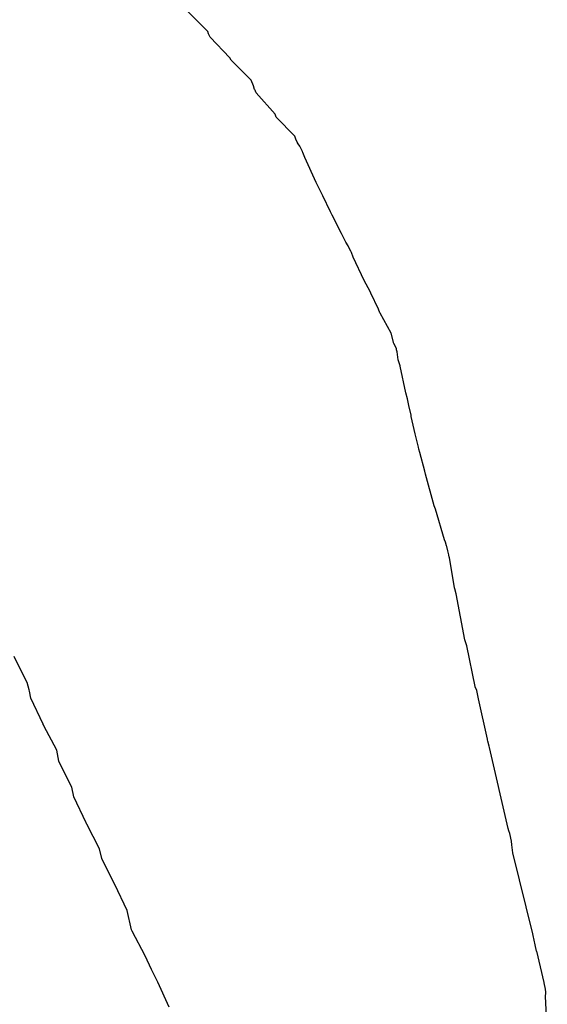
# Model space of a CAD drawing. Extents: x 158343 to 162498, y 431347 to 434500.
# Tile 232 of 248: x 159672 to 159683, y 434103 to 434124. Entities that reach past the tile are written whole.
import ezdxf

# ---------------------------------------------------------------- set-up
doc = ezdxf.new("R2010")
doc.units = 0
doc.header["$LTSCALE"] = 10
doc.header["$MEASUREMENT"] = 0
doc.layers.add('000_arcering', color=8, linetype='CONTINUOUS')
doc.layers.add('def. con-hoogtelijn (index)', color=8, linetype='CONTINUOUS')

# ---------------------------------------------------------------- blocks, each defined once
blk = doc.blocks.new('bestaande hoogtelijnen')
at = {"layer": 'def. con-hoogtelijn (index)'}
for p, q in [((8.22, 56.895), (7.801, 57.312)), ((8.22, 56.895), (7.801, 57.312)), ((8.22, 56.895), (7.801, 57.312)), ((8.238, 56.85), (8.22, 56.895)), ((8.238, 56.85), (8.22, 56.895)), ((8.238, 56.85), (8.22, 56.895)), ((8.269, 56.778), (8.238, 56.85)), ((8.269, 56.778), (8.238, 56.85)), ((8.269, 56.778), (8.238, 56.85)), ((8.677, 56.354), (8.269, 56.778)), ((8.677, 56.354), (8.269, 56.778)), ((8.677, 56.354), (8.269, 56.778)), ((8.701, 56.306), (8.677, 56.354)), ((8.701, 56.306), (8.677, 56.354)), ((8.701, 56.306), (8.677, 56.354)), ((9.116, 55.899), (8.701, 56.306)), ((9.116, 55.899), (8.701, 56.306)), ((9.116, 55.899), (8.701, 56.306)), ((9.164, 55.783), (9.116, 55.899)), ((9.164, 55.783), (9.116, 55.899)), ((9.164, 55.783), (9.116, 55.899)), ((9.184, 55.705), (9.164, 55.783)), ((9.184, 55.705), (9.164, 55.783)), ((9.184, 55.705), (9.164, 55.783)), ((9.189, 55.7), (9.184, 55.705)), ((9.189, 55.7), (9.184, 55.705)), ((9.189, 55.7), (9.184, 55.705)), ((9.195, 55.694), (9.189, 55.7)), ((9.195, 55.694), (9.189, 55.7)), ((9.195, 55.694), (9.189, 55.7)), ((9.201, 55.674), (9.195, 55.694)), ((9.201, 55.674), (9.195, 55.694)), ((9.201, 55.674), (9.195, 55.694)), ((9.215, 55.634), (9.201, 55.674)), ((9.215, 55.634), (9.201, 55.674)), ((9.215, 55.634), (9.201, 55.674)), ((9.604, 55.201), (9.215, 55.634)), ((9.604, 55.201), (9.215, 55.634)), ((9.604, 55.201), (9.215, 55.634)), ((9.624, 55.135), (9.604, 55.201)), ((9.624, 55.135), (9.604, 55.201)), ((9.624, 55.135), (9.604, 55.201)), ((10.011, 54.746), (9.624, 55.135)), ((10.011, 54.746), (9.624, 55.135)), ((10.011, 54.746), (9.624, 55.135)), ((10.034, 54.685), (10.011, 54.746)), ((10.034, 54.685), (10.011, 54.746)), ((10.034, 54.685), (10.011, 54.746)), ((10.058, 54.626), (10.034, 54.685)), ((10.058, 54.626), (10.034, 54.685)), ((10.058, 54.626), (10.034, 54.685)), ((10.082, 54.592), (10.058, 54.626)), ((10.082, 54.592), (10.058, 54.626)), ((10.082, 54.592), (10.058, 54.626)), ((10.116, 54.538), (10.082, 54.592)), ((10.116, 54.538), (10.082, 54.592)), ((10.116, 54.538), (10.082, 54.592)), ((10.16, 54.444), (10.116, 54.538)), ((10.16, 54.444), (10.116, 54.538)), ((10.16, 54.444), (10.116, 54.538)), ((10.167, 54.43), (10.16, 54.444)), ((10.167, 54.43), (10.16, 54.444)), ((10.167, 54.43), (10.16, 54.444)), ((10.169, 54.425), (10.167, 54.43)), ((10.169, 54.425), (10.167, 54.43)), ((10.169, 54.425), (10.167, 54.43)), ((10.175, 54.413), (10.169, 54.425)), ((10.175, 54.413), (10.169, 54.425)), ((10.175, 54.413), (10.169, 54.425)), ((10.217, 54.306), (10.175, 54.413)), ((10.217, 54.306), (10.175, 54.413)), ((10.217, 54.306), (10.175, 54.413)), ((10.449, 53.793), (10.217, 54.306)), ((10.449, 53.793), (10.217, 54.306)), ((10.449, 53.793), (10.217, 54.306)), ((10.567, 53.561), (10.449, 53.793)), ((10.567, 53.561), (10.449, 53.793)), ((10.567, 53.561), (10.449, 53.793)), ((10.587, 53.519), (10.567, 53.561)), ((10.587, 53.519), (10.567, 53.561)), ((10.587, 53.519), (10.567, 53.561)), ((10.742, 53.191), (10.587, 53.519)), ((10.742, 53.191), (10.587, 53.519)), ((10.742, 53.191), (10.587, 53.519)), ((10.776, 53.12), (10.742, 53.191)), ((10.776, 53.12), (10.742, 53.191)), ((10.776, 53.12), (10.742, 53.191)), ((10.97, 52.749), (10.776, 53.12)), ((10.97, 52.749), (10.776, 53.12)), ((10.97, 52.749), (10.776, 53.12)), ((11.06, 52.571), (10.97, 52.749)), ((11.06, 52.571), (10.97, 52.749)), ((11.06, 52.571), (10.97, 52.749)), ((11.104, 52.49), (11.06, 52.571)), ((11.104, 52.49), (11.06, 52.571)), ((11.104, 52.49), (11.06, 52.571)), ((11.136, 52.432), (11.104, 52.49)), ((11.136, 52.432), (11.104, 52.49)), ((11.136, 52.432), (11.104, 52.49)), ((11.162, 52.381), (11.136, 52.432)), ((11.162, 52.381), (11.136, 52.432)), ((11.162, 52.381), (11.136, 52.432)), ((11.175, 52.354), (11.162, 52.381)), ((11.175, 52.354), (11.162, 52.381)), ((11.175, 52.354), (11.162, 52.381)), ((11.208, 52.26), (11.175, 52.354)), ((11.208, 52.26), (11.175, 52.354)), ((11.208, 52.26), (11.175, 52.354)), ((11.437, 51.781), (11.208, 52.26)), ((11.437, 51.781), (11.208, 52.26)), ((11.437, 51.781), (11.208, 52.26)), ((11.558, 51.552), (11.437, 51.781)), ((11.558, 51.552), (11.437, 51.781)), ((11.558, 51.552), (11.437, 51.781)), ((11.572, 51.519), (11.558, 51.552)), ((11.572, 51.519), (11.558, 51.552)), ((11.572, 51.519), (11.558, 51.552)), ((11.731, 51.194), (11.572, 51.519)), ((11.731, 51.194), (11.572, 51.519)), ((11.731, 51.194), (11.572, 51.519)), ((11.761, 51.117), (11.731, 51.194)), ((11.761, 51.117), (11.731, 51.194)), ((11.761, 51.117), (11.731, 51.194)), ((11.764, 51.108), (11.761, 51.117)), ((11.764, 51.108), (11.761, 51.117)), ((11.764, 51.108), (11.761, 51.117)), ((11.989, 50.698), (11.764, 51.108)), ((11.989, 50.698), (11.764, 51.108)), ((11.989, 50.698), (11.764, 51.108)), ((12.045, 50.482), (11.989, 50.698)), ((12.045, 50.482), (11.989, 50.698)), ((12.045, 50.482), (11.989, 50.698)), ((12.098, 50.383), (12.045, 50.482)), ((12.098, 50.383), (12.045, 50.482)), ((12.098, 50.383), (12.045, 50.482)), ((12.103, 50.352), (12.098, 50.383)), ((12.103, 50.352), (12.098, 50.383)), ((12.103, 50.352), (12.098, 50.383)), ((12.114, 50.317), (12.103, 50.352)), ((12.114, 50.317), (12.103, 50.352)), ((12.114, 50.317), (12.103, 50.352)), ((12.138, 50.151), (12.114, 50.317)), ((12.138, 50.151), (12.114, 50.317)), ((12.138, 50.151), (12.114, 50.317)), ((12.173, 50.026), (12.138, 50.151)), ((12.173, 50.026), (12.138, 50.151)), ((12.173, 50.026), (12.138, 50.151)), ((12.174, 50.025), (12.173, 50.026)), ((12.174, 50.025), (12.173, 50.026)), ((12.174, 50.025), (12.173, 50.026)), ((12.174, 50.024), (12.174, 50.025)), ((12.174, 50.024), (12.174, 50.025)), ((12.174, 50.024), (12.174, 50.025)), ((12.175, 50.02), (12.174, 50.024)), ((12.175, 50.02), (12.174, 50.024)), ((12.175, 50.02), (12.174, 50.024)), ((12.296, 49.469), (12.175, 50.02)), ((12.296, 49.469), (12.175, 50.02)), ((12.296, 49.469), (12.175, 50.02)), ((12.328, 49.347), (12.296, 49.469)), ((12.328, 49.347), (12.296, 49.469)), ((12.328, 49.347), (12.296, 49.469)), ((12.352, 49.209), (12.328, 49.347)), ((12.352, 49.209), (12.328, 49.347)), ((12.352, 49.209), (12.328, 49.347)), ((12.399, 49.009), (12.352, 49.209)), ((12.399, 49.009), (12.352, 49.209)), ((12.399, 49.009), (12.352, 49.209)), ((12.404, 48.985), (12.399, 49.009)), ((12.404, 48.985), (12.399, 49.009)), ((12.404, 48.985), (12.399, 49.009)), ((12.483, 48.631), (12.404, 48.985)), ((12.483, 48.631), (12.404, 48.985)), ((12.483, 48.631), (12.404, 48.985)), ((12.552, 48.352), (12.483, 48.631)), ((12.552, 48.352), (12.483, 48.631)), ((12.552, 48.352), (12.483, 48.631)), ((12.563, 48.312), (12.552, 48.352)), ((12.563, 48.312), (12.552, 48.352)), ((12.563, 48.312), (12.552, 48.352)), ((12.581, 48.243), (12.563, 48.312)), ((12.581, 48.243), (12.563, 48.312)), ((12.581, 48.243), (12.563, 48.312)), ((12.682, 47.859), (12.581, 48.243)), ((12.682, 47.859), (12.581, 48.243)), ((12.682, 47.859), (12.581, 48.243)), ((12.699, 47.801), (12.682, 47.859)), ((12.699, 47.801), (12.682, 47.859)), ((12.699, 47.801), (12.682, 47.859)), ((12.878, 47.148), (12.699, 47.801)), ((12.878, 47.148), (12.699, 47.801)), ((12.878, 47.148), (12.699, 47.801)), ((12.902, 47.079), (12.878, 47.148)), ((12.902, 47.079), (12.878, 47.148)), ((12.902, 47.079), (12.878, 47.148)), ((13.086, 46.45), (12.902, 47.079)), ((13.086, 46.45), (12.902, 47.079)), ((13.086, 46.45), (12.902, 47.079)), ((13.106, 46.401), (13.086, 46.45)), ((13.106, 46.401), (13.086, 46.45)), ((13.106, 46.401), (13.086, 46.45)), ((13.131, 46.328), (13.106, 46.401)), ((13.131, 46.328), (13.106, 46.401)), ((13.131, 46.328), (13.106, 46.401)), ((13.134, 46.312), (13.131, 46.328)), ((13.134, 46.312), (13.131, 46.328)), ((13.134, 46.312), (13.131, 46.328)), ((13.158, 46.224), (13.134, 46.312)), ((13.158, 46.224), (13.134, 46.312)), ((13.158, 46.224), (13.134, 46.312)), ((13.175, 46.141), (13.158, 46.224)), ((13.175, 46.141), (13.158, 46.224)), ((13.175, 46.141), (13.158, 46.224)), ((13.184, 46.096), (13.175, 46.141)), ((13.184, 46.096), (13.175, 46.141)), ((13.184, 46.096), (13.175, 46.141)), ((13.187, 46.086), (13.184, 46.096)), ((13.187, 46.086), (13.184, 46.096)), ((13.187, 46.086), (13.184, 46.096)), ((13.296, 45.462), (13.187, 46.086)), ((13.296, 45.462), (13.187, 46.086)), ((13.296, 45.462), (13.187, 46.086)), ((13.301, 45.445), (13.296, 45.462)), ((13.301, 45.445), (13.296, 45.462)), ((13.301, 45.445), (13.296, 45.462)), ((13.328, 45.339), (13.301, 45.445)), ((13.328, 45.339), (13.301, 45.445)), ((13.328, 45.339), (13.301, 45.445)), ((13.505, 44.396), (13.328, 45.339)), ((13.505, 44.396), (13.328, 45.339)), ((13.505, 44.396), (13.328, 45.339)), ((13.518, 44.352), (13.505, 44.396)), ((13.518, 44.352), (13.505, 44.396)), ((13.518, 44.352), (13.505, 44.396)), ((13.546, 44.27), (13.518, 44.352)), ((13.546, 44.27), (13.518, 44.352)), ((13.546, 44.27), (13.518, 44.352)), ((13.716, 43.437), (13.546, 44.27)), ((13.716, 43.437), (13.546, 44.27)), ((13.716, 43.437), (13.546, 44.27)), ((4.378, 43.77), (4.24, 44.05)), ((4.378, 43.77), (4.24, 44.05)), ((4.507, 43.518), (4.378, 43.77)), ((4.507, 43.518), (4.378, 43.77)), ((4.551, 43.367), (4.507, 43.518)), ((4.551, 43.367), (4.507, 43.518)), ((4.556, 43.343), (4.551, 43.367)), ((4.556, 43.343), (4.551, 43.367)), ((4.582, 43.193), (4.556, 43.343)), ((4.582, 43.193), (4.556, 43.343)), ((13.719, 43.431), (13.716, 43.437)), ((13.719, 43.431), (13.716, 43.437)), ((13.719, 43.431), (13.716, 43.437)), ((13.749, 43.352), (13.719, 43.431)), ((13.749, 43.352), (13.719, 43.431)), ((13.749, 43.352), (13.719, 43.431)), ((13.787, 43.185), (13.749, 43.352)), ((13.787, 43.185), (13.749, 43.352)), ((13.787, 43.185), (13.749, 43.352)), ((4.835, 42.662), (4.582, 43.193)), ((4.835, 42.662), (4.582, 43.193)), ((13.97, 42.352), (13.787, 43.185)), ((13.97, 42.352), (13.787, 43.185)), ((13.97, 42.352), (13.787, 43.185)), ((4.84, 42.651), (4.835, 42.662)), ((4.84, 42.651), (4.835, 42.662)), ((4.843, 42.645), (4.84, 42.651)), ((4.843, 42.645), (4.84, 42.651)), ((4.851, 42.629), (4.843, 42.645)), ((4.851, 42.629), (4.843, 42.645)), ((5.115, 42.126), (4.851, 42.629)), ((5.115, 42.126), (4.851, 42.629)), ((13.972, 42.343), (13.97, 42.352)), ((13.972, 42.343), (13.97, 42.352)), ((13.972, 42.343), (13.97, 42.352)), ((13.981, 42.315), (13.972, 42.343)), ((13.981, 42.315), (13.972, 42.343)), ((13.981, 42.315), (13.972, 42.343)), ((14.005, 42.209), (13.981, 42.315)), ((14.005, 42.209), (13.981, 42.315)), ((14.005, 42.209), (13.981, 42.315)), ((5.157, 41.899), (5.115, 42.126)), ((5.157, 41.899), (5.115, 42.126)), ((14.012, 42.185), (14.005, 42.209)), ((14.012, 42.185), (14.005, 42.209)), ((14.012, 42.185), (14.005, 42.209)), ((14.398, 40.519), (14.012, 42.185)), ((14.398, 40.519), (14.012, 42.185)), ((14.398, 40.519), (14.012, 42.185)), ((5.294, 41.619), (5.157, 41.899)), ((5.294, 41.619), (5.157, 41.899)), ((5.424, 41.366), (5.294, 41.619)), ((5.424, 41.366), (5.294, 41.619)), ((5.465, 41.166), (5.424, 41.366)), ((5.465, 41.166), (5.424, 41.366)), ((5.718, 40.634), (5.465, 41.166)), ((5.718, 40.634), (5.465, 41.166)), ((5.723, 40.624), (5.718, 40.634)), ((5.723, 40.624), (5.718, 40.634)), ((5.725, 40.619), (5.723, 40.624)), ((5.725, 40.619), (5.723, 40.624)), ((5.733, 40.604), (5.725, 40.619)), ((5.733, 40.604), (5.725, 40.619)), ((5.998, 40.099), (5.733, 40.604)), ((5.998, 40.099), (5.733, 40.604)), ((14.413, 40.472), (14.398, 40.519)), ((14.413, 40.472), (14.398, 40.519)), ((14.413, 40.472), (14.398, 40.519)), ((14.429, 40.414), (14.413, 40.472)), ((14.429, 40.414), (14.413, 40.472)), ((14.429, 40.414), (14.413, 40.472)), ((14.464, 40.255), (14.429, 40.414)), ((14.464, 40.255), (14.429, 40.414)), ((14.464, 40.255), (14.429, 40.414)), ((6.042, 39.899), (5.998, 40.099)), ((6.042, 39.899), (5.998, 40.099)), ((14.472, 40.185), (14.464, 40.255)), ((14.472, 40.185), (14.464, 40.255)), ((14.472, 40.185), (14.464, 40.255)), ((14.494, 40.019), (14.472, 40.185)), ((14.494, 40.019), (14.472, 40.185)), ((14.494, 40.019), (14.472, 40.185)), ((6.178, 39.619), (6.042, 39.899)), ((6.178, 39.619), (6.042, 39.899)), ((14.902, 38.352), (14.494, 40.019)), ((14.902, 38.352), (14.494, 40.019)), ((14.902, 38.352), (14.494, 40.019)), ((6.309, 39.366), (6.178, 39.619)), ((6.309, 39.366), (6.178, 39.619)), ((6.561, 38.834), (6.309, 39.366)), ((6.561, 38.834), (6.309, 39.366)), ((6.654, 38.434), (6.561, 38.834)), ((6.654, 38.434), (6.561, 38.834)), ((6.659, 38.424), (6.654, 38.434)), ((6.659, 38.424), (6.654, 38.434)), ((6.662, 38.419), (6.659, 38.424)), ((6.662, 38.419), (6.659, 38.424)), ((6.669, 38.404), (6.662, 38.419)), ((6.669, 38.404), (6.662, 38.419)), ((6.933, 37.897), (6.669, 38.404)), ((6.933, 37.897), (6.669, 38.404)), ((14.909, 38.319), (14.902, 38.352)), ((14.909, 38.319), (14.902, 38.352)), ((14.909, 38.319), (14.902, 38.352)), ((14.951, 38.128), (14.909, 38.319)), ((14.951, 38.128), (14.909, 38.319)), ((14.951, 38.128), (14.909, 38.319)), ((14.982, 37.997), (14.951, 38.128)), ((14.982, 37.997), (14.951, 38.128)), ((14.982, 37.997), (14.951, 38.128)), ((7.066, 37.619), (6.933, 37.897)), ((7.066, 37.619), (6.933, 37.897)), ((14.983, 37.994), (14.982, 37.997)), ((14.983, 37.994), (14.982, 37.997)), ((14.983, 37.994), (14.982, 37.997)), ((15.134, 37.351), (14.983, 37.994)), ((15.134, 37.351), (14.983, 37.994)), ((15.134, 37.351), (14.983, 37.994)), ((7.194, 37.358), (7.066, 37.619)), ((7.194, 37.358), (7.066, 37.619)), ((7.427, 36.846), (7.194, 37.358)), ((7.427, 36.846), (7.194, 37.358)), ((15.135, 37.345), (15.134, 37.351)), ((15.135, 37.345), (15.134, 37.351)), ((15.135, 37.345), (15.134, 37.351)), ((15.162, 37.212), (15.135, 37.345)), ((15.162, 37.212), (15.135, 37.345)), ((15.162, 37.212), (15.135, 37.345)), ((15.168, 37.153), (15.162, 37.212)), ((15.168, 37.153), (15.162, 37.212)), ((15.168, 37.153), (15.162, 37.212)), ((15.166, 37.019), (15.167, 37.051)), ((15.166, 37.019), (15.167, 37.051)), ((15.166, 37.019), (15.167, 37.051)), ((15.167, 37.051), (15.168, 37.153)), ((15.167, 37.051), (15.168, 37.153)), ((15.167, 37.051), (15.168, 37.153)), ((15.169, 36.982), (15.166, 37.019)), ((15.169, 36.982), (15.166, 37.019)), ((15.169, 36.982), (15.166, 37.019)), ((15.169, 36.951), (15.169, 36.982)), ((15.169, 36.951), (15.169, 36.982)), ((15.169, 36.951), (15.169, 36.982)), ((15.201, 36.159), (15.169, 36.951)), ((15.201, 36.159), (15.169, 36.951)), ((15.201, 36.159), (15.169, 36.951))]:
    blk.add_line(p, q, dxfattribs=at)

msp = doc.modelspace()

# ---------------------------------------------------------------- block references
at = {"layer": '000_arcering'}
msp.add_blockref('bestaande hoogtelijnen', (159667.804, 434066.432), dxfattribs=at)

doc.saveas('drawing.dxf')
